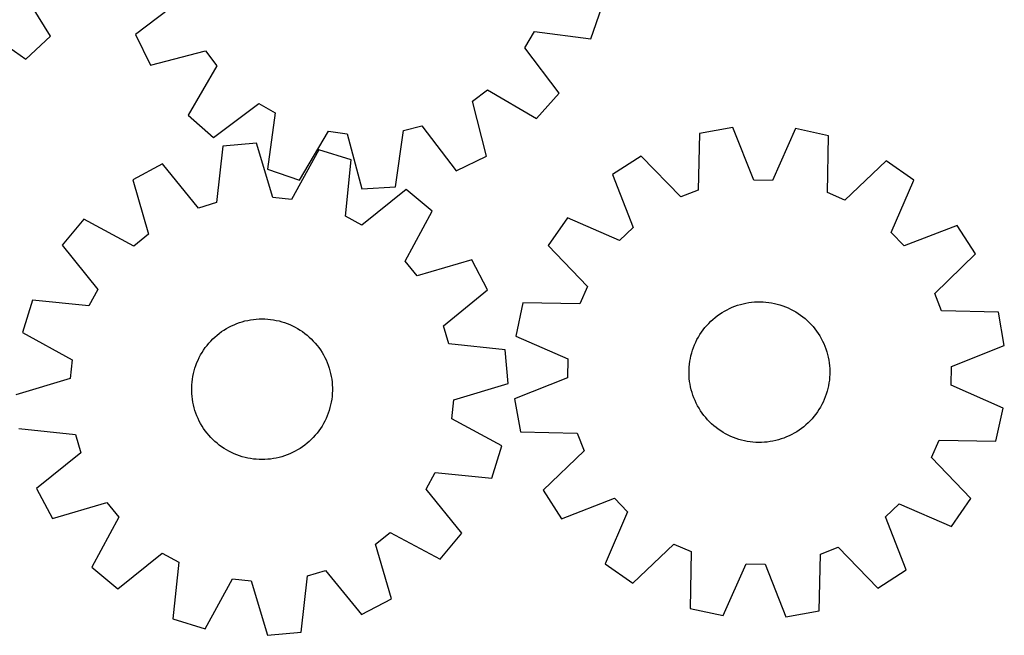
# Model space of a CAD drawing. Header units: millimetres. Extents: x 7 to 1243, y 7 to 1244.
# Tile 6 of 19: x 907 to 1243, y 7 to 217. Entities that reach past the tile are written whole.
import ezdxf

# ---------------------------------------------------------------- set-up
doc = ezdxf.new("R2010")
doc.units = ezdxf.units.MM
doc.layers.add('CUT', color=7, linetype='CONTINUOUS', true_color=0x000000)

msp = doc.modelspace()

# ---------------------------------------------------------------- linework, layer by layer
at = {"layer": 'CUT'}
for p, q in [((917.683427, 211.354899), (907.462437, 227.81618)), ((962.106079, 223.566213), (946.700913, 211.813627)), ((1101.90565, 210.336988), (1105.68197, 221.237671)), ((893.465501, 214.63343), (909.285461, 203.445433)), ((946.700913, 211.813627), (951.738598, 201.435419)), ((1079.452614, 207.371531), (1082.702219, 212.919752)), ((1082.702219, 212.919752), (1101.90565, 210.336988)), ((909.285461, 203.445433), (917.683427, 211.354899)), ((951.738598, 201.435419), (970.502416, 206.268796)), ((970.502416, 206.268796), (974.384734, 201.14334)), ((1091.098675, 191.885677), (1079.452614, 207.371531)), ((974.384734, 201.14334), (964.649737, 184.390064)), ((1061.559568, 189.112574), (1066.685024, 192.994892)), ((1066.685024, 192.994892), (1083.4383, 183.259895)), ((1083.4383, 183.259895), (1091.098675, 191.885677)), ((973.275519, 176.729689), (988.761373, 188.37575)), ((988.761373, 188.37575), (994.309594, 185.126145)), ((1066.392946, 170.348756), (1061.559568, 189.112574)), ((994.309594, 185.126145), (991.726831, 165.922714)), ((964.649737, 184.390064), (973.275519, 176.729689)), ((1002.627513, 162.146394), (1012.477822, 178.832132)), ((1012.477822, 178.832132), (1018.84728, 177.9531)), ((1018.84728, 177.9531), (1023.809953, 159.223063)), ((1035.326005, 159.905709), (1038.041149, 179.09087)), ((1038.041149, 179.09087), (1044.262151, 180.716236)), ((1044.262151, 180.716236), (1056.014738, 165.311071)), ((1139.005371, 178.142705), (1138.559645, 158.771496)), ((1150.361822, 180.17162), (1139.005371, 178.142705)), ((1157.487505, 162.1531), (1150.361822, 180.17162)), ((1171.740941, 179.75345), (1163.916103, 162.027359)), ((1183.009366, 177.281998), (1171.740941, 179.75345)), ((987.912779, 174.804029), (976.42471, 173.750581)), ((993.476532, 156.243666), (987.912779, 174.804029)), ((1182.697249, 157.908176), (1183.009366, 177.281998)), ((976.42471, 173.750581), (974.329304, 154.487879)), ((1009.178431, 172.564914), (999.871011, 155.570375)), ((1020.195159, 169.141879), (1009.178431, 172.564914)), ((1018.232654, 149.865183), (1020.195159, 169.141879)), ((1056.014738, 165.311071), (1066.392946, 170.348756)), ((1119.093614, 170.347609), (1109.378054, 164.12721)), ((1132.572275, 156.427548), (1119.093614, 170.347609)), ((1202.60107, 168.714225), (1188.58838, 155.331887)), ((1212.065953, 162.118661), (1202.60107, 168.714225)), ((955.920937, 167.681241), (945.710483, 162.311689)), ((968.163918, 152.662858), (955.920937, 167.681241)), ((991.726831, 165.922714), (1002.627513, 162.146394)), ((945.710483, 162.311689), (951.146097, 143.713396)), ((1109.378054, 164.12721), (1116.379297, 146.059974)), ((1163.916103, 162.027359), (1157.487505, 162.1531)), ((1204.363554, 144.339025), (1212.065953, 162.118661)), ((1023.809953, 159.223063), (1035.326005, 159.905709)), ((1038.985188, 158.935194), (1023.882725, 146.796082)), ((1047.853379, 151.556802), (1038.985188, 158.935194)), ((1138.559645, 158.771496), (1132.572275, 156.427548)), ((1188.58838, 155.331887), (1182.697249, 157.908176)), ((974.329304, 154.487879), (968.163918, 152.662858)), ((999.871011, 155.570375), (993.476532, 156.243666)), ((1038.663388, 134.498476), (1047.853379, 151.556802)), ((929.090102, 148.857895), (921.711711, 139.989704)), ((946.148428, 139.667905), (929.090102, 148.857895)), ((1023.882725, 146.796082), (1018.232654, 149.865183)), ((1093.965043, 149.305581), (1087.369479, 139.840698)), ((1111.744679, 141.603182), (1093.965043, 149.305581)), ((1116.379297, 146.059974), (1111.744679, 141.603182)), ((1226.887582, 146.70565), (1208.820346, 139.704407)), ((1233.107981, 136.99009), (1226.887582, 146.70565)), ((951.146097, 143.713396), (946.148428, 139.667905)), ((1208.820346, 139.704407), (1204.363554, 144.339025)), ((921.711711, 139.989704), (933.850822, 124.887241)), ((1087.369479, 139.840698), (1100.751817, 125.828008)), ((1042.708879, 129.500808), (1038.663388, 134.498476)), ((1061.307173, 134.936422), (1042.708879, 129.500808)), ((1066.676725, 124.725967), (1061.307173, 134.936422)), ((1219.18792, 123.511429), (1233.107981, 136.99009)), ((933.850822, 124.887241), (930.781721, 119.23717)), ((1051.658341, 112.482986), (1066.676725, 124.725967)), ((1100.751817, 125.828008), (1098.175528, 119.936877)), ((911.505026, 121.199676), (908.081991, 110.182947)), ((930.781721, 119.23717), (911.505026, 121.199676)), ((1221.531868, 117.524059), (1219.18792, 123.511429)), ((1078.801706, 120.248994), (1076.330254, 108.980569)), ((1098.175528, 119.936877), (1078.801706, 120.248994)), ((1147.51506, 117.499705), (1148.374923, 117.968033)), ((1148.374923, 117.968033), (1149.253173, 118.400898)), ((1149.253173, 118.400898), (1150.148348, 118.79758)), ((1150.148348, 118.79758), (1151.058959, 119.157419)), ((1151.058959, 119.157419), (1151.983488, 119.479816)), ((1151.983488, 119.479816), (1152.920399, 119.764235)), ((1152.920399, 119.764235), (1153.868131, 120.010202)), ((1153.868131, 120.010202), (1154.825106, 120.217307)), ((1154.825106, 120.217307), (1155.789733, 120.385206)), ((1155.789733, 120.385206), (1156.760406, 120.51362)), ((1156.760406, 120.51362), (1157.735508, 120.602335)), ((1157.735508, 120.602335), (1158.713418, 120.651202)), ((1158.713418, 120.651202), (1159.692507, 120.660142)), ((1159.692507, 120.660142), (1160.671145, 120.629138)), ((1160.671145, 120.629138), (1161.647705, 120.558243)), ((1161.647705, 120.558243), (1162.620561, 120.447575)), ((1162.620561, 120.447575), (1163.588092, 120.297317)), ((1163.588092, 120.297317), (1164.54869, 120.10772)), ((1164.54869, 120.10772), (1165.500755, 119.879099)), ((1165.500755, 119.879099), (1166.442703, 119.611835)), ((1166.442703, 119.611835), (1167.372965, 119.306373)), ((1167.372965, 119.306373), (1168.289994, 118.963221)), ((1168.289994, 118.963221), (1169.192263, 118.58295)), ((1169.192263, 118.58295), (1170.07827, 118.166194)), ((1170.07827, 118.166194), (1170.946541, 117.713645)), ((1170.946541, 117.713645), (1171.795631, 117.226057)), ((1240.903077, 117.078333), (1221.531868, 117.524059)), ((983.997964, 114.108537), (984.952484, 114.326682)), ((984.952484, 114.326682), (985.915107, 114.505712)), ((985.915107, 114.505712), (986.884231, 114.645329)), ((986.884231, 114.645329), (987.858244, 114.745301)), ((987.858244, 114.745301), (988.835524, 114.805461)), ((988.835524, 114.805461), (989.814444, 114.825709)), ((989.814444, 114.825709), (990.793376, 114.806012)), ((990.793376, 114.806012), (991.77069, 114.746402)), ((991.77069, 114.746402), (992.744758, 114.646978)), ((992.744758, 114.646978), (993.713961, 114.507906)), ((993.713961, 114.507906), (994.676685, 114.329417)), ((994.676685, 114.329417), (995.631327, 114.111808)), ((1142.819712, 113.992643), (1143.540435, 114.655406)), ((1143.540435, 114.655406), (1144.28759, 115.28822)), ((1144.28759, 115.28822), (1145.059936, 115.890031)), ((1145.059936, 115.890031), (1145.856186, 116.459839)), ((1145.856186, 116.459839), (1146.675015, 116.996695)), ((1146.675015, 116.996695), (1147.51506, 117.499705)), ((1171.795631, 117.226057), (1172.624126, 116.704242)), ((1172.624126, 116.704242), (1173.430648, 116.149068)), ((1173.430648, 116.149068), (1174.213854, 115.561459)), ((1174.213854, 115.561459), (1174.97244, 114.942394)), ((1174.97244, 114.942394), (1175.705144, 114.292902)), ((1175.705144, 114.292902), (1176.410746, 113.614064)), ((1242.931992, 105.721882), (1240.903077, 117.078333)), ((976.027563, 110.465867), (976.840137, 111.012145)), ((976.840137, 111.012145), (977.674316, 111.524825)), ((977.674316, 111.524825), (978.528712, 112.003053)), ((978.528712, 112.003053), (979.401903, 112.446034)), ((979.401903, 112.446034), (980.292437, 112.853029)), ((980.292437, 112.853029), (981.19883, 113.223363)), ((981.19883, 113.223363), (982.119574, 113.556418)), ((982.119574, 113.556418), (983.053137, 113.851639)), ((983.053137, 113.851639), (983.997964, 114.108537)), ((995.631327, 114.111808), (996.576299, 113.855442)), ((996.576299, 113.855442), (997.510027, 113.560746)), ((997.510027, 113.560746), (998.430959, 113.228209)), ((998.430959, 113.228209), (999.33756, 112.858386)), ((999.33756, 112.858386), (1000.228322, 112.451891)), ((1000.228322, 112.451891), (1001.101763, 112.009402)), ((1001.101763, 112.009402), (1001.956428, 111.531654)), ((1001.956428, 111.531654), (1002.790895, 111.019444)), ((1002.790895, 111.019444), (1003.603775, 110.473623)), ((1053.483363, 106.3176), (1051.658341, 112.482986)), ((1139.652935, 110.269847), (1140.224446, 111.064876)), ((1140.224446, 111.064876), (1140.827908, 111.835932)), ((1140.827908, 111.835932), (1141.462319, 112.581732)), ((1141.462319, 112.581732), (1142.126622, 113.301035)), ((1142.126622, 113.301035), (1142.819712, 113.992643)), ((1176.410746, 113.614064), (1177.088072, 112.907011)), ((1177.088072, 112.907011), (1177.735995, 112.172919)), ((1177.735995, 112.172919), (1178.353436, 111.41301)), ((1178.353436, 111.41301), (1178.939368, 110.628549)), ((908.081991, 110.182947), (925.07653, 100.875528)), ((972.334735, 107.264194), (973.01979, 107.963762)), ((973.01979, 107.963762), (973.732809, 108.634805)), ((973.732809, 108.634805), (974.472605, 109.276207)), ((974.472605, 109.276207), (975.237948, 109.8869)), ((975.237948, 109.8869), (976.027563, 110.465867)), ((1003.603775, 110.473623), (1004.393716, 109.8951)), ((1004.393716, 109.8951), (1005.159402, 109.284837)), ((1005.159402, 109.284837), (1005.899559, 108.643852)), ((1005.899559, 108.643852), (1006.612956, 107.97321)), ((1006.612956, 107.97321), (1007.298404, 107.274028)), ((1076.330254, 108.980569), (1094.056345, 101.155731)), ((1137.704613, 106.87702), (1138.139356, 107.754342)), ((1138.139356, 107.754342), (1138.609522, 108.613201)), ((1138.609522, 108.613201), (1139.114329, 109.452168)), ((1139.114329, 109.452168), (1139.652935, 110.269847)), ((1178.939368, 110.628549), (1179.492815, 109.820841)), ((1179.492815, 109.820841), (1180.012857, 108.991232)), ((1180.012857, 108.991232), (1180.498626, 108.141101)), ((1180.498626, 108.141101), (1180.949316, 107.271863)), ((969.3671, 103.38079), (969.896226, 104.204635)), ((969.896226, 104.204635), (970.458515, 105.006213)), ((970.458515, 105.006213), (971.053031, 105.784188)), ((971.053031, 105.784188), (971.678785, 106.537266)), ((971.678785, 106.537266), (972.334735, 107.264194)), ((1007.298404, 107.274028), (1007.954763, 106.547469)), ((1007.954763, 106.547469), (1008.580941, 105.794742)), ((1008.580941, 105.794742), (1009.175894, 105.017101)), ((1009.175894, 105.017101), (1009.738634, 104.215841)), ((1009.738634, 104.215841), (1010.268223, 103.392293)), ((1072.746065, 104.222194), (1053.483363, 106.3176)), ((1073.799512, 92.734126), (1072.746065, 104.222194)), ((1136.333433, 103.21272), (1136.619855, 104.14902)), ((1136.619855, 104.14902), (1136.94423, 105.072858)), ((1136.94423, 105.072858), (1137.306017, 105.982696)), ((1137.306017, 105.982696), (1137.704613, 106.87702)), ((1180.949316, 107.271863), (1181.364176, 106.384966)), ((1181.364176, 106.384966), (1181.742516, 105.481886)), ((1181.742516, 105.481886), (1182.083705, 104.564125)), ((1182.083705, 104.564125), (1182.387176, 103.633211)), ((1224.913472, 98.596199), (1242.931992, 105.721882)), ((925.07653, 100.875528), (924.403239, 94.481048)), ((967.598983, 99.890662), (967.987223, 100.789531)), ((967.987223, 100.789531), (968.411803, 101.671815)), ((968.411803, 101.671815), (968.872018, 102.536048)), ((968.872018, 102.536048), (969.3671, 103.38079)), ((1010.268223, 103.392293), (1010.76378, 102.54783)), ((1010.76378, 102.54783), (1011.224481, 101.683856)), ((1011.224481, 101.683856), (1011.649557, 100.80181)), ((1011.649557, 100.80181), (1012.038303, 99.90316)), ((1094.056345, 101.155731), (1093.930604, 94.727133)), ((1135.706324, 100.344721), (1135.876286, 101.308986)), ((1135.876286, 101.308986), (1136.085439, 102.265517)), ((1136.085439, 102.265517), (1136.333433, 103.21272)), ((1182.387176, 103.633211), (1182.652424, 102.690694)), ((1182.652424, 102.690694), (1182.879007, 101.738142)), ((1182.879007, 101.738142), (1183.066548, 100.777141)), ((1183.066548, 100.777141), (1183.214736, 99.80929)), ((966.65846, 97.109637), (966.934048, 98.049183)), ((966.934048, 98.049183), (967.24773, 98.976705)), ((967.24773, 98.976705), (967.598983, 99.890662)), ((1012.038303, 99.90316), (1012.39007, 98.989401)), ((1012.39007, 98.989401), (1012.704273, 98.062055)), ((1012.704273, 98.062055), (1012.98039, 97.122664)), ((1135.423038, 96.442545), (1135.434073, 97.421612)), ((1135.434073, 97.421612), (1135.485033, 98.399415)), ((1135.485033, 98.399415), (1135.575833, 99.374325)), ((1135.575833, 99.374325), (1135.706324, 100.344721)), ((1183.214736, 99.80929), (1183.323323, 98.8362)), ((1183.323323, 98.8362), (1183.392128, 97.85949)), ((1183.392128, 97.85949), (1183.421038, 96.880787)), ((1224.787731, 92.167601), (1224.913472, 98.596199)), ((924.403239, 94.481048), (905.842876, 88.917295)), ((965.945247, 93.262747), (966.06452, 94.234585)), ((966.06452, 94.234585), (966.223333, 95.20075)), ((966.223333, 95.20075), (966.421423, 96.159632)), ((966.421423, 96.159632), (966.65846, 97.109637)), ((1012.98039, 97.122664), (1013.217961, 96.172793)), ((1013.217961, 96.172793), (1013.41659, 95.214022)), ((1013.41659, 95.214022), (1013.575947, 94.247947)), ((1013.575947, 94.247947), (1013.695767, 93.276177)), ((1093.930604, 94.727133), (1075.912084, 87.60145)), ((1135.451948, 95.463842), (1135.423038, 96.442545)), ((1135.520753, 94.487133), (1135.451948, 95.463842)), ((1135.62934, 93.514043), (1135.520753, 94.487133)), ((1183.359043, 94.923917), (1183.268243, 93.949007)), ((1183.410003, 95.90172), (1183.359043, 94.923917)), ((1183.421038, 96.880787), (1183.410003, 95.90172)), ((965.826051, 91.308527), (965.865713, 92.286853)), ((965.826326, 90.329397), (965.826051, 91.308527)), ((965.865713, 92.286853), (965.945247, 93.262747)), ((1013.695767, 93.276177), (1013.775849, 92.300327)), ((1013.775849, 92.300327), (1013.816062, 91.322024)), ((1013.816062, 91.322024), (1013.816337, 90.342894)), ((1055.23915, 87.170373), (1073.799512, 92.734126)), ((1135.777528, 92.546192), (1135.62934, 93.514043)), ((1135.965069, 91.58519), (1135.777528, 92.546192)), ((1136.191652, 90.632638), (1135.965069, 91.58519)), ((1182.758637, 91.057815), (1182.510643, 90.110612)), ((1182.967789, 92.014346), (1182.758637, 91.057815)), ((1183.137752, 92.978611), (1182.967789, 92.014346)), ((1183.268243, 93.949007), (1183.137752, 92.978611)), ((1242.513822, 84.342763), (1224.787731, 92.167601)), ((965.866539, 89.351094), (965.826326, 90.329397)), ((965.946621, 88.375244), (965.866539, 89.351094)), ((966.066441, 87.403473), (965.946621, 88.375244)), ((966.225798, 86.437399), (966.066441, 87.403473)), ((1013.577868, 87.416835), (1013.419055, 86.450671)), ((1013.697141, 88.388673), (1013.577868, 87.416835)), ((1013.776675, 89.364568), (1013.697141, 88.388673)), ((1013.816337, 90.342894), (1013.776675, 89.364568)), ((1075.912084, 87.60145), (1077.940999, 76.244999)), ((1136.4569, 89.690121), (1136.191652, 90.632638)), ((1136.760371, 88.759207), (1136.4569, 89.690121)), ((1137.10156, 87.841446), (1136.760371, 88.759207)), ((1137.4799, 86.938366), (1137.10156, 87.841446)), ((1181.538059, 87.340636), (1181.139463, 86.446312)), ((1181.899846, 88.250474), (1181.538059, 87.340636)), ((1182.224221, 89.174312), (1181.899846, 88.250474)), ((1182.510643, 90.110612), (1182.224221, 89.174312)), ((966.424427, 85.478628), (966.225798, 86.437399)), ((966.661998, 84.528757), (966.424427, 85.478628)), ((966.938115, 83.589366), (966.661998, 84.528757)), ((1012.983929, 84.541784), (1012.70834, 83.602238)), ((1013.220965, 85.491789), (1012.983929, 84.541784)), ((1013.419055, 86.450671), (1013.220965, 85.491789)), ((1054.565858, 80.775893), (1055.23915, 87.170373)), ((1137.89476, 86.051469), (1137.4799, 86.938366)), ((1138.34545, 85.182231), (1137.89476, 86.051469)), ((1138.831219, 84.3321), (1138.34545, 85.182231)), ((1139.351261, 83.502491), (1138.831219, 84.3321)), ((1180.234554, 84.710131), (1179.729747, 83.871164)), ((1180.70472, 85.56899), (1180.234554, 84.710131)), ((1181.139463, 86.446312), (1180.70472, 85.56899)), ((1240.04237, 73.074338), (1242.513822, 84.342763)), ((967.252318, 82.66202), (966.938115, 83.589366)), ((967.604086, 81.748261), (967.252318, 82.66202)), ((967.992831, 80.849611), (967.604086, 81.748261)), ((968.417908, 79.967565), (967.992831, 80.849611)), ((1011.655165, 80.86189), (1011.230585, 79.979605)), ((1012.043405, 81.760759), (1011.655165, 80.86189)), ((1012.394658, 82.674715), (1012.043405, 81.760759)), ((1012.70834, 83.602238), (1012.394658, 82.674715)), ((1071.560397, 71.468473), (1054.565858, 80.775893)), ((1139.904708, 82.694783), (1139.351261, 83.502491)), ((1140.490639, 81.910322), (1139.904708, 82.694783)), ((1141.108081, 81.150413), (1140.490639, 81.910322)), ((1141.756004, 80.416321), (1141.108081, 81.150413)), ((1177.381757, 80.7416), (1176.717453, 80.022297)), ((1178.016167, 81.4874), (1177.381757, 80.7416)), ((1178.61963, 82.258456), (1178.016167, 81.4874)), ((1179.191141, 83.053485), (1178.61963, 82.258456)), ((1179.729747, 83.871164), (1179.191141, 83.053485)), ((906.896323, 77.429227), (926.159025, 75.33382)), ((968.878608, 79.103591), (968.417908, 79.967565)), ((969.374165, 78.259128), (968.878608, 79.103591)), ((969.903754, 77.43558), (969.374165, 78.259128)), ((970.466494, 76.634319), (969.903754, 77.43558)), ((1009.746163, 77.446786), (1009.183874, 76.645208)), ((1010.275288, 78.270631), (1009.746163, 77.446786)), ((1010.77037, 79.115373), (1010.275288, 78.270631)), ((1011.230585, 79.979605), (1010.77037, 79.115373)), ((1142.43333, 79.709268), (1141.756004, 80.416321)), ((1143.138932, 79.03043), (1142.43333, 79.709268)), ((1143.871636, 78.380938), (1143.138932, 79.03043)), ((1144.630222, 77.761873), (1143.871636, 78.380938)), ((1145.413428, 77.174264), (1144.630222, 77.761873)), ((1173.78414, 77.433301), (1172.98789, 76.863493)), ((1174.556485, 78.035112), (1173.78414, 77.433301)), ((1175.303641, 78.667926), (1174.556485, 78.035112)), ((1176.024364, 79.330689), (1175.303641, 78.667926)), ((1176.717453, 80.022297), (1176.024364, 79.330689)), ((926.159025, 75.33382), (927.984047, 69.168434)), ((971.061448, 75.856679), (970.466494, 76.634319)), ((971.687625, 75.103952), (971.061448, 75.856679)), ((972.343984, 74.377393), (971.687625, 75.103952)), ((973.029432, 73.678211), (972.343984, 74.377393)), ((1007.307653, 74.387226), (1006.622598, 73.687659)), ((1007.963603, 75.114155), (1007.307653, 74.387226)), ((1008.589357, 75.867233), (1007.963603, 75.114155)), ((1009.183874, 76.645208), (1008.589357, 75.867233)), ((1077.940999, 76.244999), (1097.312208, 75.799273)), ((1097.312208, 75.799273), (1099.656156, 69.811903)), ((1146.21995, 76.61909), (1145.413428, 77.174264)), ((1147.048445, 76.097275), (1146.21995, 76.61909)), ((1147.897534, 75.609687), (1147.048445, 76.097275)), ((1148.765806, 75.157138), (1147.897534, 75.609687)), ((1149.651813, 74.740382), (1148.765806, 75.157138)), ((1150.554082, 74.360111), (1149.651813, 74.740382)), ((1151.471111, 74.016959), (1150.554082, 74.360111)), ((1152.401373, 73.711497), (1151.471111, 74.016959)), ((1167.785117, 74.165913), (1166.860588, 73.843516)), ((1168.695727, 74.525752), (1167.785117, 74.165913)), ((1169.590903, 74.922434), (1168.695727, 74.525752)), ((1170.469152, 75.355299), (1169.590903, 74.922434)), ((1171.329016, 75.823627), (1170.469152, 75.355299)), ((1172.169061, 76.326637), (1171.329016, 75.823627)), ((1172.98789, 76.863493), (1172.169061, 76.326637)), ((973.742829, 73.007569), (973.029432, 73.678211)), ((974.482986, 72.366583), (973.742829, 73.007569)), ((975.248672, 71.756321), (974.482986, 72.366583)), ((976.038613, 71.177798), (975.248672, 71.756321)), ((976.851493, 70.631977), (976.038613, 71.177798)), ((977.68596, 70.119767), (976.851493, 70.631977)), ((1002.802251, 70.639276), (1001.968072, 70.126596)), ((1003.614825, 71.185554), (1002.802251, 70.639276)), ((1004.40444, 71.764521), (1003.614825, 71.185554)), ((1005.169783, 72.375214), (1004.40444, 71.764521)), ((1005.909579, 73.016615), (1005.169783, 72.375214)), ((1006.622598, 73.687659), (1005.909579, 73.016615)), ((1068.137363, 60.451745), (1071.560397, 71.468473)), ((1153.343321, 73.444233), (1152.401373, 73.711497)), ((1154.295386, 73.215612), (1153.343321, 73.444233)), ((1155.255983, 73.026015), (1154.295386, 73.215612)), ((1156.223515, 72.875757), (1155.255983, 73.026015)), ((1157.196371, 72.765089), (1156.223515, 72.875757)), ((1158.17293, 72.694194), (1157.196371, 72.765089)), ((1159.151569, 72.66319), (1158.17293, 72.694194)), ((1160.130658, 72.67213), (1159.151569, 72.66319)), ((1161.108568, 72.720997), (1160.130658, 72.67213)), ((1162.08367, 72.809712), (1161.108568, 72.720997)), ((1163.054343, 72.938126), (1162.08367, 72.809712)), ((1164.01897, 73.106025), (1163.054343, 72.938126)), ((1164.975945, 73.31313), (1164.01897, 73.106025)), ((1165.923677, 73.559097), (1164.975945, 73.31313)), ((1166.860588, 73.843516), (1165.923677, 73.559097)), ((1218.092259, 67.495324), (1220.668548, 73.386455)), ((1220.668548, 73.386455), (1240.04237, 73.074338)), ((927.984047, 69.168434), (912.965664, 56.925453)), ((978.540626, 69.642019), (977.68596, 70.119767)), ((979.414066, 69.19953), (978.540626, 69.642019)), ((980.304828, 68.793035), (979.414066, 69.19953)), ((981.211429, 68.423212), (980.304828, 68.793035)), ((982.132361, 68.090675), (981.211429, 68.423212)), ((983.066089, 67.795978), (982.132361, 68.090675)), ((984.011061, 67.539613), (983.066089, 67.795978)), ((984.965703, 67.322004), (984.011061, 67.539613)), ((985.928427, 67.143515), (984.965703, 67.322004)), ((994.689904, 67.324739), (993.727281, 67.145709)), ((995.644424, 67.542884), (994.689904, 67.324739)), ((996.589251, 67.799782), (995.644424, 67.542884)), ((997.522814, 68.095003), (996.589251, 67.799782)), ((998.443558, 68.428058), (997.522814, 68.095003)), ((999.349951, 68.798391), (998.443558, 68.428058)), ((1000.240485, 69.205387), (999.349951, 68.798391)), ((1001.113676, 69.648368), (1000.240485, 69.205387)), ((1001.968072, 70.126596), (1001.113676, 69.648368)), ((1099.656156, 69.811903), (1085.736095, 56.333242)), ((1231.474597, 53.482634), (1218.092259, 67.495324)), ((986.89763, 67.004443), (985.928427, 67.143515)), ((987.871699, 66.905019), (986.89763, 67.004443)), ((988.849012, 66.845409), (987.871699, 66.905019)), ((989.827944, 66.825711), (988.849012, 66.845409)), ((990.806864, 66.84596), (989.827944, 66.825711)), ((991.784144, 66.90612), (990.806864, 66.84596)), ((992.758157, 67.006091), (991.784144, 66.90612)), ((993.727281, 67.145709), (992.758157, 67.006091)), ((1045.791566, 56.76418), (1048.860667, 62.414251)), ((1048.860667, 62.414251), (1068.137363, 60.451745)), ((912.965664, 56.925453), (918.335215, 46.714999)), ((1057.930677, 41.661716), (1045.791566, 56.76418)), ((1085.736095, 56.333242), (1091.956494, 46.617682)), ((918.335215, 46.714999), (936.933509, 52.150613)), ((936.933509, 52.150613), (940.979, 47.152945)), ((1091.956494, 46.617682), (1110.023729, 53.618925)), ((1110.023729, 53.618925), (1114.480522, 48.984307)), ((1202.464779, 47.263358), (1207.099397, 51.72015)), ((1207.099397, 51.72015), (1224.879033, 44.017751)), ((1224.879033, 44.017751), (1231.474597, 53.482634)), ((940.979, 47.152945), (931.789009, 30.094619)), ((1114.480522, 48.984307), (1106.778123, 31.204671)), ((1209.466022, 29.196122), (1202.464779, 47.263358)), ((1028.496291, 37.938025), (1033.49396, 41.983516)), ((1033.49396, 41.983516), (1050.552286, 32.793526)), ((1050.552286, 32.793526), (1057.930677, 41.661716)), ((1033.931906, 19.339732), (1028.496291, 37.938025)), ((1116.243006, 24.609107), (1130.255696, 37.991445)), ((1130.255696, 37.991445), (1136.146827, 35.415156)), ((940.6572, 22.716227), (955.759663, 34.855339)), ((955.759663, 34.855339), (961.409735, 31.786237)), ((1136.146827, 35.415156), (1135.83471, 16.041334)), ((1179.838705, 15.180627), (1180.284431, 34.551836)), ((1180.284431, 34.551836), (1186.271801, 36.895784)), ((1186.271801, 36.895784), (1199.750462, 22.975723)), ((961.409735, 31.786237), (959.447229, 12.509542)), ((1106.778123, 31.204671), (1116.243006, 24.609107)), ((1147.103135, 13.569882), (1154.927973, 31.295973)), ((1154.927973, 31.295973), (1161.356571, 31.170232)), ((1161.356571, 31.170232), (1168.482254, 13.151712)), ((931.789009, 30.094619), (940.6572, 22.716227)), ((1003.217678, 7.900839), (1005.313084, 27.163542)), ((1005.313084, 27.163542), (1011.47847, 28.988563)), ((1011.47847, 28.988563), (1023.721451, 13.97018)), ((1199.750462, 22.975723), (1209.466022, 29.196122)), ((970.463957, 9.086507), (979.771377, 26.081046)), ((979.771377, 26.081046), (986.165856, 25.407755)), ((986.165856, 25.407755), (991.729609, 6.847392)), ((1023.721451, 13.97018), (1033.931906, 19.339732)), ((1135.83471, 16.041334), (1147.103135, 13.569882)), ((1168.482254, 13.151712), (1179.838705, 15.180627)), ((959.447229, 12.509542), (970.463957, 9.086507)), ((991.729609, 6.847392), (1003.217678, 7.900839))]:
    msp.add_line(p, q, dxfattribs=at)

doc.saveas('drawing.dxf')
